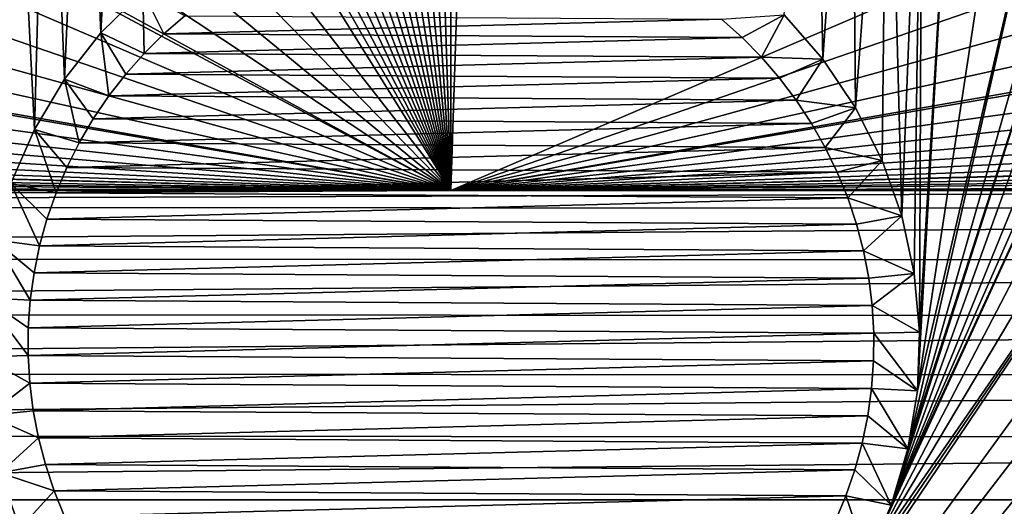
# Model space of a CAD drawing. Header units: metres. Extents: x -90 to 304, y -90 to 74.
# Tile 88 of 256: x -9 to 12, y 2 to 13. Entities that reach past the tile are written whole.
import ezdxf

# ---------------------------------------------------------------- set-up
doc = ezdxf.new("R2010")
doc.units = ezdxf.units.M
doc.layers.add('solid_21662050_350', color=7, linetype='CONTINUOUS')

msp = doc.modelspace()

# ---------------------------------------------------------------- linework, layer by layer
at = {"layer": 'solid_21662050_350'}
for points in [[(-7.654923, 12.816499, -22.5), (-8.018831, 21.554688, -22.5), (-7.189137, 21.955135, -22.5)], [(-6.740257, 13.722138, -22.5), (-7.654923, 12.816499, -22.5), (-7.189137, 21.955135, -22.5)], [(-0.795266, 21.783926, 7.698606), (-1.193017, 21.738638, 7.740838), (0.000393, 9.368428, 19.276245)], [(-0.397571, 21.810987, 7.67337), (-0.795266, 21.783926, 7.698606), (0.000393, 9.368428, 19.276245)], [(-0.000012, 21.81999, 7.664974), (-0.397571, 21.810987, 7.67337), (0.000393, 9.368428, 19.276245)], [(0.397548, 21.810991, 7.673367), (-0.000012, 21.81999, 7.664974), (0.000393, 9.368428, 19.276245)], [(12.087289, 14.558969, 14.435986), (0.397548, 21.810991, 7.673367), (0.000393, 9.368428, 19.276245)], [(-8.448883, 11.803349, -22.5), (-8.826257, 21.111162, -22.5), (-8.018831, 21.554688, -22.5)], [(-7.654923, 12.816499, -22.5), (-8.448883, 11.803349, -22.5), (-8.018831, 21.554688, -22.5)], [(-1.987827, 21.592205, 7.877387), (-2.384384, 21.490252, 7.972461), (0.000393, 9.368428, 19.276245)], [(-1.590608, 21.674849, 7.800321), (-1.987827, 21.592205, 7.877387), (0.000393, 9.368428, 19.276245)], [(-1.193017, 21.738638, 7.740838), (-1.590608, 21.674849, 7.800321), (0.000393, 9.368428, 19.276245)], [(8.130121, 12.242084, -22.5), (7.283688, 13.211823, -22.5), (7.953619, 21.588135, -22.5)], [(8.130121, 12.242084, -22.5), (7.953619, 21.588135, -22.5), (8.762666, 21.148127, -22.5)], [(-2.779912, 21.368437, 8.086055), (-3.173936, 21.226145, 8.218745), (0.000393, 9.368428, 19.276245)], [(-2.384384, 21.490252, 7.972461), (-2.779912, 21.368437, 8.086055), (0.000393, 9.368428, 19.276245)], [(-9.109617, 10.698651, -22.5), (-9.608675, 20.626112, -22.5), (-8.826257, 21.111162, -22.5)], [(-8.448883, 11.803349, -22.5), (-9.109617, 10.698651, -22.5), (-8.826257, 21.111162, -22.5)], [(-3.173936, 21.226145, 8.218745), (-3.565831, 21.062706, 8.371155), (0.000393, 9.368428, 19.276245)], [(8.848357, 11.173879, -22.5), (8.130121, 12.242084, -22.5), (8.762666, 21.148127, -22.5)], [(8.848357, 11.173879, -22.5), (8.762666, 21.148127, -22.5), (9.547932, 20.665838, -22.5)], [(-3.565831, 21.062706, 8.371155), (-3.954823, 20.877415, 8.543941), (0.000393, 9.368428, 19.276245)], [(-3.954823, 20.877415, 8.543941), (-4.339969, 20.669548, 8.737779), (0.000393, 9.368428, 19.276245)], [(-9.109617, 10.698651, -22.5), (-9.626691, 9.519839, -22.5), (-9.608675, 20.626112, -22.5)], [(-4.339969, 20.669548, 8.737779), (-4.720158, 20.438383, 8.953345), (0.000393, 9.368428, 19.276245)], [(9.427054, 10.024064, -22.5), (8.848357, 11.173879, -22.5), (9.547932, 20.665838, -22.5)], [(9.857075, 8.810788, -22.5), (9.427054, 10.024064, -22.5), (9.547932, 20.665838, -22.5)], [(9.857075, 8.810788, -22.5), (9.547932, 20.665838, -22.5), (10.303038, 20.145597, -22.5)], [(-4.720158, 20.438383, 8.953345), (-5.094079, 20.183229, 9.191279), (0.000393, 9.368428, 19.276245)], [(-5.094079, 20.183229, 9.191279), (-5.460226, 19.903458, 9.452169), (0.000393, 9.368428, 19.276245)], [(10.131636, 7.553201, -22.5), (9.857075, 8.810788, -22.5), (10.303038, 20.145597, -22.5)], [(10.246413, 6.271154, -22.5), (10.131636, 7.553201, -22.5), (10.303038, 20.145597, -22.5)], [(10.246413, 6.271154, -22.5), (10.303038, 20.145597, -22.5), (11.032136, 19.584557, -22.5)], [(-5.460226, 19.903458, 9.452169), (-5.816927, 19.598497, 9.73655), (0.000393, 9.368428, 19.276245)], [(-5.816927, 19.598497, 9.73655), (-6.162198, 19.268057, 10.044692), (0.000393, 9.368428, 19.276245)], [(10.199604, 4.98483, -22.5), (11.032136, 19.584557, -22.5), (12.258892, 18.488569, -22.5)], [(10.199604, 4.98483, -22.5), (10.246413, 6.271154, -22.5), (11.032136, 19.584557, -22.5)], [(-6.162198, 19.268057, 10.044692), (-7.058336, 18.397139, 10.856835), (0.000393, 9.368428, 19.276245)], [(-7.058336, 18.397139, 10.856835), (-7.996736, 17.556961, 11.640314), (0.000393, 9.368428, 19.276245)], [(10.199604, 4.98483, -22.5), (12.258892, 18.488569, -22.5), (13.135256, 17.563522, -22.5)], [(-7.996736, 17.556961, 11.640314), (-8.973683, 16.750208, 12.392624), (0.000393, 9.368428, 19.276245)], [(9.99194, 3.714482, -22.5), (13.135256, 17.563522, -22.5), (13.742523, 16.82609, -22.5)], [(9.99194, 3.714482, -22.5), (10.199604, 4.98483, -22.5), (13.135256, 17.563522, -22.5)], [(9.99194, 3.714482, -22.5), (13.742523, 16.82609, -22.5), (14.080691, 16.372974, -22.5)], [(-8.973683, 16.750208, 12.392624), (-9.984681, 15.979728, 13.111108), (0.000393, 9.368428, 19.276245)], [(9.626691, 2.48016, -22.5), (14.080691, 16.372974, -22.5), (14.441466, 15.856663, -22.5)], [(9.626691, 2.48016, -22.5), (9.99194, 3.714482, -22.5), (14.080691, 16.372974, -22.5)], [(-9.984681, 15.979728, 13.111108), (-10.91508, 15.322609, 13.723881), (0.000393, 9.368428, 19.276245)], [(9.626691, 2.48016, -22.5), (14.441466, 15.856663, -22.5), (14.824187, 15.274095, -22.5)], [(-10.91508, 15.322609, 13.723881), (-11.024611, 15.248331, 13.793146), (0.000393, 9.368428, 19.276245)], [(-11.024611, 15.248331, 13.793146), (-12.087963, 14.558573, 14.436356), (0.000393, 9.368428, 19.276245)], [(9.626691, 2.48016, -22.5), (14.824187, 15.274095, -22.5), (15.072767, 14.878342, -22.5)], [(9.626691, 2.48016, -22.5), (15.072767, 14.878342, -22.5), (15.229916, 14.622271, -22.5)], [(-12.087963, 14.558573, 14.436356), (-13.169164, 13.912548, 15.038784), (0.000393, 9.368428, 19.276245)], [(13.168474, 13.9129, 15.038456), (12.087289, 14.558969, 14.435986), (0.000393, 9.368428, 19.276245)], [(9.109617, 1.301349, -22.5), (15.229916, 14.622271, -22.5), (15.662326, 13.897534, -22.5)], [(15.229916, 14.622271, -22.5), (9.109617, 1.301349, -22.5), (9.626691, 2.48016, -22.5)], [(-13.169164, 13.912548, 15.038784), (-14.262722, 13.31183, 15.598963), (0.000393, 9.368428, 19.276245)], [(14.261961, 13.312174, 15.598641), (13.168474, 13.9129, 15.038456), (0.000393, 9.368428, 19.276245)], [(9.109617, 1.301349, -22.5), (15.662326, 13.897534, -22.5), (16.130659, 13.091984, -22.5)], [(-7.654826, 12.816607, -39.5), (-7.654923, 12.816499, -22.5), (-6.740257, 13.722138, -22.5)], [(-6.740191, 13.722197, -39.5), (-7.654826, 12.816607, -39.5), (-6.740257, 13.722138, -22.5)], [(-6.740191, 13.722197, -39.5), (-6.711461, 12.365439, -40.5), (-7.654826, 12.816607, -39.5)], [(-6.740191, 13.722197, -39.5), (-5.82317, 13.187016, -40.5), (-6.280849, 12.790678, -40.5)], [(-6.740191, 13.722197, -39.5), (-6.280849, 12.790678, -40.5), (-6.711461, 12.365439, -40.5)], [(-14.262722, 13.31183, 15.598963), (-15.363215, 12.757539, 16.115849), (0.000393, 9.368428, 19.276245)], [(-6.280849, 12.790678, -40.5), (-5.82317, 13.187016, -40.5), (5.912902, 13.113365, -40.5)], [(15.362424, 12.757855, 16.115551), (14.261961, 13.312174, 15.598641), (0.000393, 9.368428, 19.276245)], [(7.283584, 13.211927, -39.5), (6.365402, 12.711496, -40.5), (5.912902, 13.113365, -40.5)], [(7.283584, 13.211927, -39.5), (6.790734, 12.280797, -40.5), (6.365402, 12.711496, -40.5)], [(8.130178, 12.242011, -39.5), (6.790734, 12.280797, -40.5), (7.283584, 13.211927, -39.5)], [(7.283584, 13.211927, -39.5), (7.283688, 13.211823, -22.5), (8.130121, 12.242084, -22.5)], [(8.130178, 12.242011, -39.5), (7.283584, 13.211927, -39.5), (8.130121, 12.242084, -22.5)], [(-6.280849, 12.790678, -40.5), (5.912902, 13.113365, -40.5), (6.365402, 12.711496, -40.5)], [(9.109617, 1.301349, -22.5), (16.130659, 13.091984, -22.5), (16.65012, 12.195011, -22.5)], [(-15.363215, 12.757539, 16.115849), (-16.465361, 12.250352, 16.588806), (0.000393, 9.368428, 19.276245)], [(-7.654826, 12.816607, -39.5), (-8.448936, 11.803273, -39.5), (-7.654923, 12.816499, -22.5)], [(-7.654826, 12.816607, -39.5), (-7.485, 11.434819, -40.5), (-8.448936, 11.803273, -39.5)], [(-8.448936, 11.803273, -39.5), (-8.448883, 11.803349, -22.5), (-7.654923, 12.816499, -22.5)], [(-7.654826, 12.816607, -39.5), (-6.711461, 12.365439, -40.5), (-7.113418, 11.912848, -40.5)], [(-7.654826, 12.816607, -39.5), (-7.113418, 11.912848, -40.5), (-7.485, 11.434819, -40.5)], [(-6.711461, 12.365439, -40.5), (-6.280849, 12.790678, -40.5), (6.365402, 12.711496, -40.5)], [(-6.711461, 12.365439, -40.5), (6.365402, 12.711496, -40.5), (6.790734, 12.280797, -40.5)], [(16.464535, 12.250645, 16.588533), (15.362424, 12.757855, 16.115551), (0.000393, 9.368428, 19.276245)], [(-7.113418, 11.912848, -40.5), (-6.711461, 12.365439, -40.5), (6.790734, 12.280797, -40.5)], [(-7.113418, 11.912848, -40.5), (6.790734, 12.280797, -40.5), (7.187078, 11.823092, -40.5)], [(8.130178, 12.242011, -39.5), (7.187078, 11.823092, -40.5), (6.790734, 12.280797, -40.5)], [(-16.573191, 12.203192, 16.632784), (-17.564249, 11.790408, 17.017712), (0.000393, 9.368428, 19.276245)], [(-16.465361, 12.250352, 16.588806), (-16.573191, 12.203192, 16.632784), (0.000393, 9.368428, 19.276245)], [(16.65012, 12.195011, -22.5), (17.246504, 11.188388, -22.5), (0, -12.5, -22.5)], [(8.448883, 0.196652, -22.5), (16.65012, 12.195011, -22.5), (0, -12.5, -22.5)], [(16.573013, 12.203197, 16.632778), (16.464535, 12.250645, 16.588533), (0.000393, 9.368428, 19.276245)], [(17.56332, 11.790709, 17.017431), (16.573013, 12.203197, 16.632778), (0.000393, 9.368428, 19.276245)], [(8.130178, 12.242011, -39.5), (7.552361, 11.340816, -40.5), (7.187078, 11.823092, -40.5)], [(8.848413, 11.173788, -39.5), (7.552361, 11.340816, -40.5), (8.130178, 12.242011, -39.5)], [(8.130178, 12.242011, -39.5), (8.130121, 12.242084, -22.5), (8.848357, 11.173879, -22.5)], [(8.848413, 11.173788, -39.5), (8.130178, 12.242011, -39.5), (8.848357, 11.173879, -22.5)], [(8.448883, 0.196652, -22.5), (9.109617, 1.301349, -22.5), (16.65012, 12.195011, -22.5)], [(-7.485, 11.434819, -40.5), (-7.113418, 11.912848, -40.5), (7.187078, 11.823092, -40.5)], [(-17.564249, 11.790408, 17.017712), (-18.655504, 11.377342, 17.402901), (0.000393, 9.368428, 19.276245)], [(-8.448936, 11.803273, -39.5), (-9.109668, 10.698558, -39.5), (-9.109617, 10.698651, -22.5)], [(-8.448936, 11.803273, -39.5), (-8.130307, 10.411419, -40.5), (-9.109668, 10.698558, -39.5)], [(-8.448936, 11.803273, -39.5), (-9.109617, 10.698651, -22.5), (-8.448883, 11.803349, -22.5)], [(-8.448936, 11.803273, -39.5), (-7.485, 11.434819, -40.5), (-7.824265, 10.9339, -40.5)], [(-8.448936, 11.803273, -39.5), (-7.824265, 10.9339, -40.5), (-8.130307, 10.411419, -40.5)], [(-7.485, 11.434819, -40.5), (7.187078, 11.823092, -40.5), (7.552361, 11.340816, -40.5)], [(18.654583, 11.377609, 17.402653), (17.56332, 11.790709, 17.017431), (0.000393, 9.368428, 19.276245)], [(-7.824265, 10.9339, -40.5), (-7.485, 11.434819, -40.5), (7.552361, 11.340816, -40.5)], [(-18.655504, 11.377342, 17.402901), (-19.735598, 11.010307, 17.745167), (0.000393, 9.368428, 19.276245)], [(-7.824265, 10.9339, -40.5), (7.552361, 11.340816, -40.5), (7.885609, 10.835253, -40.5)], [(19.734758, 11.010517, 17.744972), (18.654583, 11.377609, 17.402653), (0.000393, 9.368428, 19.276245)], [(8.848413, 11.173788, -39.5), (7.885609, 10.835253, -40.5), (7.552361, 11.340816, -40.5)], [(-19.735598, 11.010307, 17.745167), (-20.801994, 10.688018, 18.045708), (0.000393, 9.368428, 19.276245)], [(17.246504, 11.188388, -22.5), (17.683836, 10.478404, -22.5), (0, -12.5, -22.5)], [(20.801081, 10.688221, 18.045517), (19.734758, 11.010517, 17.744972), (0.000393, 9.368428, 19.276245)], [(8.848413, 11.173788, -39.5), (8.184922, 10.309238, -40.5), (7.885609, 10.835253, -40.5)], [(9.427081, 10.024007, -39.5), (8.184922, 10.309238, -40.5), (8.848413, 11.173788, -39.5)], [(8.848413, 11.173788, -39.5), (8.848357, 11.173879, -22.5), (9.427054, 10.024064, -22.5)], [(9.427081, 10.024007, -39.5), (8.848413, 11.173788, -39.5), (9.427054, 10.024064, -22.5)], [(-8.130307, 10.411419, -40.5), (-7.824265, 10.9339, -40.5), (7.885609, 10.835253, -40.5)], [(-8.130307, 10.411419, -40.5), (7.885609, 10.835253, -40.5), (8.184922, 10.309238, -40.5)], [(-20.801994, 10.688018, 18.045708), (-21.85277, 10.408975, 18.30592), (0.000393, 9.368428, 19.276245)], [(-9.109668, 10.698558, -39.5), (-9.626715, 9.519781, -39.5), (-9.626691, 9.519839, -22.5)], [(-9.109668, 10.698558, -39.5), (-8.636519, 9.312538, -40.5), (-9.626715, 9.519781, -39.5)], [(-9.109668, 10.698558, -39.5), (-9.626691, 9.519839, -22.5), (-9.109617, 10.698651, -22.5)], [(-9.109668, 10.698558, -39.5), (-8.130307, 10.411419, -40.5), (-8.401381, 9.87031, -40.5)], [(-9.109668, 10.698558, -39.5), (-8.401381, 9.87031, -40.5), (-8.636519, 9.312538, -40.5)], [(21.851669, 10.409204, 18.305704), (20.801081, 10.688221, 18.045517), (0.000393, 9.368428, 19.276245)], [(-21.85277, 10.408975, 18.30592), (-22.88665, 10.171536, 18.527334), (0.000393, 9.368428, 19.276245)], [(-8.401381, 9.87031, -40.5), (-8.130307, 10.411419, -40.5), (8.184922, 10.309238, -40.5)], [(17.683836, 10.478404, -22.5), (18.150969, 9.751682, -22.5), (0, -12.5, -22.5)], [(22.885456, 10.17177, 18.527115), (21.851669, 10.409204, 18.305704), (0.000393, 9.368428, 19.276245)], [(-22.88665, 10.171536, 18.527334), (-23.853695, 9.982741, 18.703388), (0.000393, 9.368428, 19.276245)], [(-8.401381, 9.87031, -40.5), (8.184922, 10.309238, -40.5), (8.449233, 9.764684, -40.5)], [(23.853209, 9.982831, 18.703304), (22.885456, 10.17177, 18.527115), (0.000393, 9.368428, 19.276245)], [(9.427081, 10.024007, -39.5), (8.449233, 9.764684, -40.5), (8.184922, 10.309238, -40.5)], [(-23.902687, 9.974038, 18.711504), (-24.900663, 9.814789, 18.860006), (0.000393, 9.368428, 19.276245)], [(-23.853695, 9.982741, 18.703388), (-23.902687, 9.974038, 18.711504), (0.000393, 9.368428, 19.276245)], [(23.901588, 9.974236, 18.711319), (23.853209, 9.982831, 18.703304), (0.000393, 9.368428, 19.276245)], [(24.899811, 9.814931, 18.859873), (23.901588, 9.974236, 18.711319), (0.000393, 9.368428, 19.276245)], [(9.427081, 10.024007, -39.5), (8.677392, 9.203968, -40.5), (8.449233, 9.764684, -40.5)], [(9.857057, 8.810862, -39.5), (8.677392, 9.203968, -40.5), (9.427081, 10.024007, -39.5)], [(9.427081, 10.024007, -39.5), (9.427054, 10.024064, -22.5), (9.857075, 8.810788, -22.5)], [(9.857057, 8.810862, -39.5), (9.427081, 10.024007, -39.5), (9.857075, 8.810788, -22.5)], [(-25.881199, 9.692049, 18.974463), (-26.840694, 9.604694, 19.055922), (0.000393, 9.368428, 19.276245)], [(-24.900663, 9.814789, 18.860006), (-25.881199, 9.692049, 18.974463), (0.000393, 9.368428, 19.276245)], [(-8.636519, 9.312538, -40.5), (-8.401381, 9.87031, -40.5), (8.449233, 9.764684, -40.5)], [(-8.636519, 9.312538, -40.5), (8.449233, 9.764684, -40.5), (8.677392, 9.203968, -40.5)], [(18.150969, 9.751682, -22.5), (18.609238, 9.074229, -22.5), (0, -12.5, -22.5)], [(25.880714, 9.692125, 18.974392), (24.899811, 9.814931, 18.859873), (0.000393, 9.368428, 19.276245)], [(25.880714, 9.692125, 18.974392), (0.000393, 9.368428, 19.276245), (26.840626, 9.604709, 19.055908)], [(-26.840694, 9.604694, 19.055922), (-29.546673, 9.464082, 19.187046), (0.000393, 9.368428, 19.276245)], [(-9.626715, 9.519781, -39.5), (-8.995002, 8.156933, -40.5), (-9.991925, 8.285592, -39.5)], [(-9.626715, 9.519781, -39.5), (-8.636519, 9.312538, -40.5), (-8.834703, 8.74054, -40.5)], [(-9.626715, 9.519781, -39.5), (-8.834703, 8.74054, -40.5), (-8.995002, 8.156933, -40.5)], [(29.544052, 9.464179, 19.186954), (26.840626, 9.604709, 19.055908), (0.000393, 9.368428, 19.276245)], [(-71.5, 8.992538, 19.612284), (35.100643, 9.368428, 19.276245), (0.000393, 9.368428, 19.276245)], [(71.5, 8.981783, 19.621489), (35.100643, 9.368428, 19.276245), (-71.5, 8.992538, 19.612284)], [(0.000393, 9.368428, 19.276245), (-35.099857, 9.368428, 19.276245), (-71.5, 8.992538, 19.612284)], [(-32.124557, 9.396065, 19.250473), (-35.099857, 9.368428, 19.276245), (0.000393, 9.368428, 19.276245)], [(-30.171841, 9.44326, 19.206463), (-32.124557, 9.396065, 19.250473), (0.000393, 9.368428, 19.276245)], [(-29.546673, 9.464082, 19.187046), (-30.171841, 9.44326, 19.206463), (0.000393, 9.368428, 19.276245)], [(-8.834703, 8.74054, -40.5), (-8.636519, 9.312538, -40.5), (8.677392, 9.203968, -40.5)], [(30.222151, 9.44173, 19.20789), (29.544052, 9.464179, 19.186954), (0.000393, 9.368428, 19.276245)], [(32.150768, 9.39559, 19.250916), (30.222151, 9.44173, 19.20789), (0.000393, 9.368428, 19.276245)], [(32.150768, 9.39559, 19.250916), (0.000393, 9.368428, 19.276245), (35.100643, 9.368428, 19.276245)], [(-8.834703, 8.74054, -40.5), (8.677392, 9.203968, -40.5), (8.868333, 8.629656, -40.5)], [(18.609238, 9.074229, -22.5), (19.272116, 8.160909, -22.5), (0, -12.5, -22.5)], [(9.857057, 8.810862, -39.5), (8.868333, 8.629656, -40.5), (8.677392, 9.203968, -40.5)], [(71.5, 8.981783, 19.621489), (-71.5, 8.992538, 19.612284), (-71.5, 7.864506, 20.468792)], [(71.5, 7.85274, 20.476667), (71.5, 8.981783, 19.621489), (-71.5, 7.864506, 20.468792)], [(-8.995002, 8.156933, -40.5), (-8.834703, 8.74054, -40.5), (8.868333, 8.629656, -40.5)], [(-8.995002, 8.156933, -40.5), (8.868333, 8.629656, -40.5), (9.021377, 8.043816, -40.5)], [(9.857057, 8.810862, -39.5), (9.021377, 8.043816, -40.5), (8.868333, 8.629656, -40.5)], [(10.131612, 7.553364, -39.5), (9.021377, 8.043816, -40.5), (9.857057, 8.810862, -39.5)], [(10.131612, 7.553364, -39.5), (9.857057, 8.810862, -39.5), (9.857075, 8.810788, -22.5)], [(10.131612, 7.553364, -39.5), (9.857075, 8.810788, -22.5), (10.131636, 7.553201, -22.5)], [(-9.991925, 8.285592, -39.5), (-9.199589, 6.964418, -40.5), (-10.199588, 7.015334, -39.5)], [(-9.991925, 8.285592, -39.5), (-8.995002, 8.156933, -40.5), (-9.116847, 7.563818, -40.5)], [(-9.991925, 8.285592, -39.5), (-9.116847, 7.563818, -40.5), (-9.199589, 6.964418, -40.5)], [(-9.116847, 7.563818, -40.5), (-8.995002, 8.156933, -40.5), (9.021377, 8.043816, -40.5)], [(-9.116847, 7.563818, -40.5), (9.021377, 8.043816, -40.5), (9.135705, 7.44963, -40.5)], [(19.272116, 8.160909, -22.5), (19.906544, 7.358737, -22.5), (0, -12.5, -22.5)], [(10.131612, 7.553364, -39.5), (9.135705, 7.44963, -40.5), (9.021377, 8.043816, -40.5)], [(71.5, 7.85274, 20.476667), (-71.5, 7.864506, 20.468792), (-71.5, 6.643413, 21.186426)], [(71.5, 6.630801, 21.19286), (71.5, 7.85274, 20.476667), (-71.5, 6.643413, 21.186426)], [(-9.199589, 6.964418, -40.5), (-9.116847, 7.563818, -40.5), (9.135705, 7.44963, -40.5)], [(10.131612, 7.553364, -39.5), (9.210968, 6.848846, -40.5), (9.135705, 7.44963, -40.5)], [(10.246413, 6.271154, -39.5), (9.210968, 6.848846, -40.5), (10.131612, 7.553364, -39.5)], [(10.131612, 7.553364, -39.5), (10.131636, 7.553201, -22.5), (10.246413, 6.271154, -22.5)], [(10.246413, 6.271154, -39.5), (10.131612, 7.553364, -39.5), (10.246413, 6.271154, -22.5)], [(-9.199589, 6.964418, -40.5), (9.135705, 7.44963, -40.5), (9.210968, 6.848846, -40.5)], [(19.906544, 7.358737, -22.5), (20.531813, 6.632522, -22.5), (0, -12.5, -22.5)], [(-10.199588, 7.015334, -39.5), (-9.246763, 5.7553, -40.5), (-10.246413, 5.728846, -39.5)], [(-10.199588, 7.015334, -39.5), (-9.242971, 6.360494, -40.5), (-9.246763, 5.7553, -40.5)], [(-10.199588, 7.015334, -39.5), (-9.199589, 6.964418, -40.5), (-9.242971, 6.360494, -40.5)], [(-9.242971, 6.360494, -40.5), (-9.199589, 6.964418, -40.5), (9.210968, 6.848846, -40.5)], [(-9.242971, 6.360494, -40.5), (9.210968, 6.848846, -40.5), (9.246763, 6.2447, -40.5)], [(10.246413, 6.271154, -39.5), (9.246763, 6.2447, -40.5), (9.210968, 6.848846, -40.5)], [(71.5, 6.630801, 21.19286), (-71.5, 6.643413, 21.186426), (-71.5, 5.346271, 21.755186)], [(71.5, 5.332989, 21.76009), (71.5, 6.630801, 21.19286), (-71.5, 5.346271, 21.755186)], [(20.531813, 6.632522, -22.5), (21.152023, 5.971307, -22.5), (0, -12.5, -22.5)], [(-9.242971, 6.360494, -40.5), (9.246763, 6.2447, -40.5), (-9.246763, 5.7553, -40.5)], [(9.246763, 6.2447, -40.5), (9.242971, 5.639506, -40.5), (-9.246763, 5.7553, -40.5)], [(10.199588, 4.984666, -39.5), (9.242971, 5.639506, -40.5), (9.246763, 6.2447, -40.5)], [(10.199588, 4.984666, -39.5), (9.246763, 6.2447, -40.5), (10.246413, 6.271154, -39.5)], [(10.199588, 4.984666, -39.5), (10.246413, 6.271154, -39.5), (10.199604, 4.98483, -22.5)], [(10.246413, 6.271154, -39.5), (10.246413, 6.271154, -22.5), (10.199604, 4.98483, -22.5)], [(21.152023, 5.971307, -22.5), (21.769674, 5.367576, -22.5), (0, -12.5, -22.5)], [(-10.246413, 5.728846, -39.5), (-9.246763, 5.7553, -40.5), (-9.210968, 5.151154, -40.5)], [(-10.131612, 4.446636, -39.5), (-10.246413, 5.728846, -39.5), (-9.210968, 5.151154, -40.5)], [(9.242971, 5.639506, -40.5), (-9.210968, 5.151154, -40.5), (-9.246763, 5.7553, -40.5)], [(9.242971, 5.639506, -40.5), (9.199589, 5.035582, -40.5), (-9.210968, 5.151154, -40.5)], [(10.199588, 4.984666, -39.5), (9.199589, 5.035582, -40.5), (9.242971, 5.639506, -40.5)], [(71.5, 5.332989, 21.76009), (-71.5, 5.346271, 21.755186), (-71.5, 3.99115, 22.16715)], [(71.5, 3.977383, 22.170454), (71.5, 5.332989, 21.76009), (-71.5, 3.99115, 22.16715)], [(21.769674, 5.367576, -22.5), (22.386328, 4.815807, -22.5), (0, -12.5, -22.5)], [(-10.131612, 4.446636, -39.5), (-9.210968, 5.151154, -40.5), (-9.135705, 4.55037, -40.5)], [(9.199589, 5.035582, -40.5), (-9.135705, 4.55037, -40.5), (-9.210968, 5.151154, -40.5)], [(9.199589, 5.035582, -40.5), (9.116847, 4.436182, -40.5), (-9.135705, 4.55037, -40.5)], [(9.991925, 3.714408, -39.5), (9.116847, 4.436182, -40.5), (9.199589, 5.035582, -40.5)], [(9.991925, 3.714408, -39.5), (9.199589, 5.035582, -40.5), (10.199588, 4.984666, -39.5)], [(9.991925, 3.714408, -39.5), (10.199588, 4.984666, -39.5), (9.99194, 3.714482, -22.5)], [(10.199588, 4.984666, -39.5), (10.199604, 4.98483, -22.5), (9.99194, 3.714482, -22.5)], [(22.386328, 4.815807, -22.5), (23.002327, 4.312293, -22.5), (0, -12.5, -22.5)], [(-10.131612, 4.446636, -39.5), (-9.135705, 4.55037, -40.5), (-9.021377, 3.956185, -40.5)], [(9.116847, 4.436182, -40.5), (-9.021377, 3.956185, -40.5), (-9.135705, 4.55037, -40.5)], [(-10.131612, 4.446636, -39.5), (-9.021377, 3.956185, -40.5), (-9.857057, 3.189138, -39.5)], [(9.116847, 4.436182, -40.5), (8.995002, 3.843067, -40.5), (-9.021377, 3.956185, -40.5)], [(23.002327, 4.312293, -22.5), (23.617199, 3.854506, -22.5), (0, -12.5, -22.5)], [(9.991925, 3.714408, -39.5), (8.995002, 3.843067, -40.5), (9.116847, 4.436182, -40.5)], [(71.5, 3.977383, 22.170454), (-71.5, 3.99115, 22.16715), (-71.5, 2.59693, 22.41658)], [(71.5, 2.59693, 22.41658), (71.5, 3.977383, 22.170454), (-71.5, 2.59693, 22.41658)], [(-9.857057, 3.189138, -39.5), (-9.021377, 3.956185, -40.5), (-8.868333, 3.370344, -40.5)], [(8.995002, 3.843067, -40.5), (-8.868333, 3.370344, -40.5), (-9.021377, 3.956185, -40.5)], [(8.995002, 3.843067, -40.5), (8.834703, 3.25946, -40.5), (-8.868333, 3.370344, -40.5)], [(23.617199, 3.854506, -22.5), (23.925653, 3.641012, -22.5), (0, -12.5, -22.5)], [(9.626715, 2.480219, -39.5), (8.834703, 3.25946, -40.5), (8.995002, 3.843067, -40.5)], [(9.626715, 2.480219, -39.5), (8.995002, 3.843067, -40.5), (9.991925, 3.714408, -39.5)], [(9.991925, 3.714408, -39.5), (9.99194, 3.714482, -22.5), (9.626691, 2.48016, -22.5)], [(9.626715, 2.480219, -39.5), (9.991925, 3.714408, -39.5), (9.626691, 2.48016, -22.5)], [(23.925653, 3.641012, -22.5), (24.230742, 3.439997, -22.5), (0, -12.5, -22.5)], [(-9.857057, 3.189138, -39.5), (-8.868333, 3.370344, -40.5), (-8.677392, 2.796032, -40.5)], [(8.834703, 3.25946, -40.5), (-8.677392, 2.796032, -40.5), (-8.868333, 3.370344, -40.5)], [(8.834703, 3.25946, -40.5), (8.636519, 2.687462, -40.5), (-8.677392, 2.796032, -40.5)], [(24.230742, 3.439997, -22.5), (24.843002, 3.06639, -22.5), (0, -12.5, -22.5)], [(9.626715, 2.480219, -39.5), (8.636519, 2.687462, -40.5), (8.834703, 3.25946, -40.5)], [(-9.857075, 3.189212, -22.5), (-9.427054, 1.975935, -22.5), (-71.5, -12.5, -22.5)], [(-9.427081, 1.975993, -39.5), (-9.427054, 1.975935, -22.5), (-9.857075, 3.189212, -22.5)], [(-9.857057, 3.189138, -39.5), (-9.427081, 1.975993, -39.5), (-9.857075, 3.189212, -22.5)], [(-9.857057, 3.189138, -39.5), (-8.677392, 2.796032, -40.5), (-9.427081, 1.975993, -39.5)], [(24.843002, 3.06639, -22.5), (25.452785, 2.732321, -22.5), (0, -12.5, -22.5)], [(71.5, 2.59693, 22.41658), (-71.5, 2.59693, 22.41658), (-71.5, 1.184448, 22.5)], [(71.5, 2.58287, 22.41824), (71.5, 2.59693, 22.41658), (-71.5, 1.184448, 22.5)], [(-9.427081, 1.975993, -39.5), (-8.677392, 2.796032, -40.5), (-8.449233, 2.235316, -40.5)], [(8.636519, 2.687462, -40.5), (-8.449233, 2.235316, -40.5), (-8.677392, 2.796032, -40.5)], [(8.636519, 2.687462, -40.5), (8.401381, 2.12969, -40.5), (-8.449233, 2.235316, -40.5)], [(25.452785, 2.732321, -22.5), (26.058712, 2.436641, -22.5), (0, -12.5, -22.5)], [(9.109668, 1.301442, -39.5), (8.401381, 2.12969, -40.5), (8.636519, 2.687462, -40.5)], [(9.109668, 1.301442, -39.5), (8.636519, 2.687462, -40.5), (9.626715, 2.480219, -39.5)], [(71.5, 2.58287, 22.41824), (-71.5, 1.184448, 22.5), (71.5, 1.184448, 22.5)], [(9.109668, 1.301442, -39.5), (9.626691, 2.48016, -22.5), (9.109617, 1.301349, -22.5)], [(9.109668, 1.301442, -39.5), (9.626715, 2.480219, -39.5), (9.626691, 2.48016, -22.5)]]:
    msp.add_3dface(points, dxfattribs=at)

doc.saveas('drawing.dxf')
